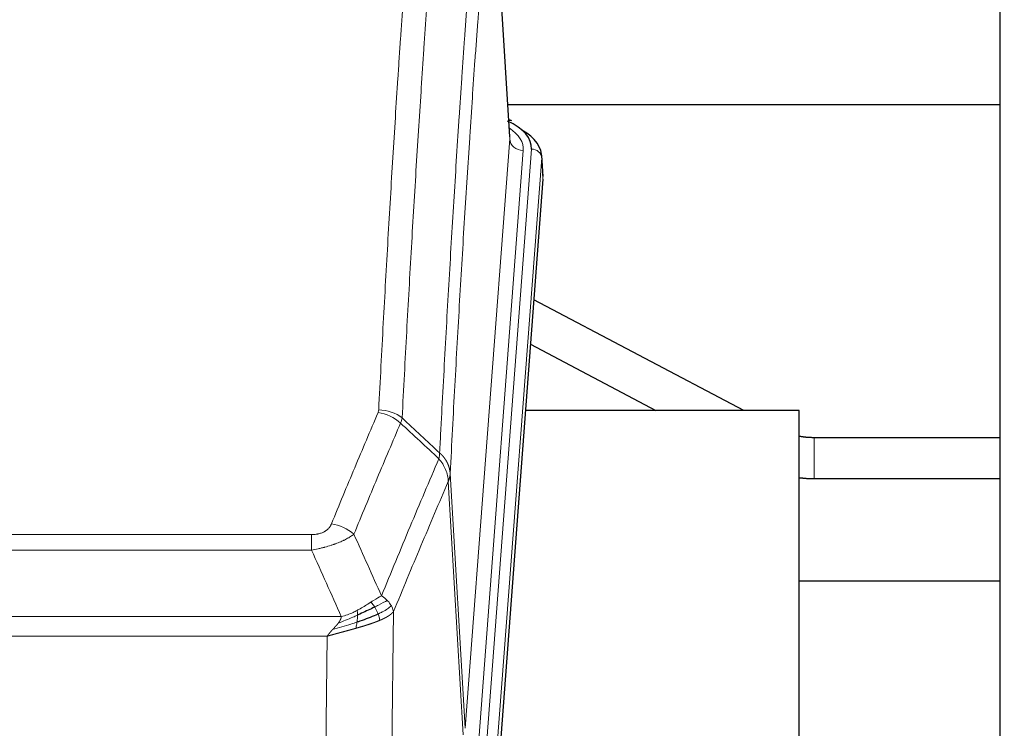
# Model space of a CAD drawing. Header units: inches. Extents: x 0 to 23760, y -13 to 16800.
# Tile 104 of 204: x 7016 to 7305, y 14286 to 14494. Entities that reach past the tile are written whole.
import ezdxf

# ---------------------------------------------------------------- set-up
doc = ezdxf.new("R2010")
doc.units = ezdxf.units.IN
doc.layers.add('254', color=7, linetype='Continuous', true_color=0xffffff)
doc.styles.add('latin_extended', font='simplex.shx')
doc.dimstyles.get("Standard").update_dxf_attribs({"dimtxt": 0.18, "dimasz": 0.18, "dimexe": 0.18, "dimexo": 0.0625, "dimgap": 0.09, "dimtad": 0, "dimtih": 1, "dimtoh": 1, "dimdec": 4, "dimzin": 0, "dimdsep": 46, "dimtxsty": 'Standard', "dimcen": 0.09, "dimadec": 0, "dimazin": 0, "dimtfac": 1, "dimtdec": 4, "dimtofl": 0, "dimtmove": 0, "dimatfit": 3, "dimfxl": 1, "dimtolj": 1, "dimtzin": 0, "dimarcsym": 0})

# ---------------------------------------------------------------- blocks, each defined once
blk = doc.blocks.new('_U15')
at = {"layer": '254', "color": 3, "linetype": 'Continuous', "lineweight": 13, "transparency": 16777216}
for p, q in [((5916.64, 13380.47), (5916.64, 14373.8)), ((5373.06, 13380.47), (5956.64, 13380.47)), ((5916.64, 12874.57), (5916.64, 13240.47)), ((8014.06, 12734.57), (5876.64, 12734.57))]:
    blk.add_line(p, q, dxfattribs=at)
at = {"layer": '254', "color": 3, "transparency": 16777216}
for points in [[(5939.98, 13240.47), (5893.31, 13240.47), (5916.64, 13380.47)], [(5893.31, 12874.57), (5939.98, 12874.57), (5916.64, 12734.57)]]:
    blk.add_solid(points, dxfattribs=at)
at = {"layer": 'Defpoints', "color": 0, "transparency": 16777216}
for p in [(5333.06, 13380.47), (5916.64, 13380.47), (8054.06, 12734.57)]:
    blk.add_point(p, dxfattribs=at)
at = {"layer": '254', "color": 2, "lineweight": 13, "transparency": 16777216, "insert": (5706.64, 13943.8), "char_height": 140, "attachment_point": 1, "rotation": 90, "style": 'latin_extended'}
blk.add_mtext('\\A1;\\C2;650', dxfattribs=at)

msp = doc.modelspace()

# ---------------------------------------------------------------- linework, layer by layer
at = {"layer": '254', "color": 2, "linetype": 'Continuous', "lineweight": 25}
for p, q in [((7303.563, 14142.067), (7303.563, 14942.067)), ((7159.831, 14459.826), (7154.58, 14546.463)), ((7303.537, 14469.22), (7159.228, 14469.22)), ((7160.463, 14464.533), (7159.519, 14464.969)), ((7169.591, 14448.193), (7169.21, 14454.476)), ((7169.585, 14447.41), (7156.467, 14273.956)), ((7228.413, 14379.648), (7166.91, 14412.097)), ((7165.925, 14399.049), (7202.699, 14379.647)), ((7244.723, 14379.646), (7164.454, 14379.646)), ((7244.723, 14190.844), (7244.723, 14379.646)), ((7303.562, 14371.663), (7249.04, 14371.663)), ((7249.04, 14359.663), (7303.562, 14359.663)), ((7303.537, 14329.567), (7244.68, 14329.567))]:
    msp.add_line(p, q, dxfattribs=at)
at = {"layer": '254', "color": 110, "linetype": 'Continuous', "lineweight": 13}
for p, q in [((7159.826, 14459.251), (7154.579, 14545.84)), ((7146.76, 14286.478), (7159.826, 14459.251)), ((7163.819, 14455.824), (7150.752, 14283.051)), ((7153.099, 14282.899), (7166.21, 14456.259)), ((7169.204, 14453.689), (7156.093, 14280.329)), ((7169.585, 14447.41), (7169.204, 14453.689)), ((7249.04, 14371.663), (7249.04, 14365.663)), ((7249.04, 14365.663), (7249.04, 14359.663)), ((7142.384, 14361.154), (7146.76, 14286.478)), ((7146.179, 14284.569), (7141.827, 14358.821)), ((6896.391, 14343.273), (7101.734, 14343.273)), ((7101.734, 14338.71), (7101.734, 14343.273)), ((7101.734, 14338.71), (6896.391, 14338.71)), ((6887.66, 14319.23), (7110.466, 14319.23)), ((7125.785, 14320.676), (7124.827, 14245.026)), ((7106.353, 14313.486), (6891.773, 14313.486)), ((7105.384, 14236.991), (7106.353, 14313.486))]:
    msp.add_line(p, q, dxfattribs=at)
at = {"layer": '254', "color": 2, "linetype": 'Continuous', "lineweight": 25}
for centre, major_axis, ratio, start_param, end_param in [((7142.191, 14456.633), (24.034, 0.016), 0.461198, 6.2480186, 7.0671317), ((7159.205, 14461.81), (1.258, 2.724), 0.6272114, 6.2831797, 6.7581181), ((7142.191, 14453.972), (27.03, 0.194), 0.4633579, 6.2451225, 6.9481136)]:
    msp.add_ellipse(centre, major_axis=major_axis, ratio=ratio, start_param=start_param, end_param=end_param, dxfattribs=at)
at = {"layer": '254', "color": 110, "linetype": 'Continuous', "lineweight": 13}
for centre, major_axis, ratio, start_param, end_param in [((7139.799, 14456.198), (24.034, 0.016), 0.461198, 6.2480186, 6.8801307), ((7163.819, 14459.372), (3.989, -0.302), 0.8864705, 3.2608937, 4.7793301), ((7166.21, 14453.598), (2.991, -0.226), 0.8864705, 0.119301, 1.6377375), ((7121.43, 14371.525), (-9.987, 0.512), 0.8285973, 3.9974013, 4.7548106), ((7121.242, 14370.734), (-9.188, 3.948), 0.8056434, 4.2999866, 5.045624), ((7107.581, 14338.272), (9.245, -3.812), 0.7933159, 1.14397, 1.886928)]:
    msp.add_ellipse(centre, major_axis=major_axis, ratio=ratio, start_param=start_param, end_param=end_param, dxfattribs=at)
for points, knots in [([(7121.43, 14379.815), (7121.867, 14388.393), (7122.758, 14405.312), (7123.678, 14421.754), (7124.38, 14433.907), (7124.616, 14437.928), (7125.092, 14445.911), (7125.332, 14449.873), (7126.057, 14461.668), (7126.549, 14469.409), (7127.172, 14478.934), (7127.297, 14480.831), (7127.549, 14484.609), (7127.927, 14490.254), (7128.31, 14495.828), (7129.08, 14506.882), (7130.122, 14521.372), (7131.73, 14542.356), (7132.831, 14555.846), (7133.388, 14562.466)], [0, 0, 0, 0, 0.125, 0.25, 0.25, 0.3125, 0.3125, 0.375, 0.375, 0.5, 0.5, 0.53125, 0.53125, 0.5625, 0.625, 0.625, 0.75, 0.875, 1, 1, 1, 1]), ([(7140.271, 14559.877), (7139.713, 14553.264), (7138.611, 14539.79), (7137.002, 14518.829), (7135.958, 14504.357), (7135.186, 14493.315), (7134.803, 14487.748), (7134.424, 14482.11), (7134.173, 14478.336), (7134.047, 14476.441), (7133.423, 14466.928), (7132.931, 14459.195), (7132.205, 14447.414), (7131.965, 14443.457), (7131.488, 14435.483), (7131.252, 14431.467), (7130.549, 14419.328), (7129.627, 14402.906), (7128.736, 14386.007), (7128.297, 14377.438)], [0, 0, 0, 0, 0.125, 0.25, 0.375, 0.375, 0.4375, 0.46875, 0.46875, 0.5, 0.5, 0.625, 0.625, 0.6875, 0.6875, 0.75, 0.75, 0.875, 1, 1, 1, 1]), ([(7139.294, 14367.216), (7139.35, 14368.306), (7139.406, 14369.395), (7139.518, 14371.568), (7139.686, 14374.821), (7140.082, 14382.371), (7140.425, 14388.772), (7141.119, 14401.482), (7142.059, 14418.18), (7143.517, 14442.481), (7144.522, 14458.185), (7145.096, 14466.879), (7145.16, 14467.843), (7145.288, 14469.768), (7145.48, 14472.648), (7145.932, 14479.326), (7146.323, 14484.979), (7146.652, 14489.649), (7146.717, 14490.582), (7146.849, 14492.442), (7147.048, 14495.226), (7147.513, 14501.679), (7147.916, 14507.138), (7148.727, 14517.957), (7149.824, 14532.122), (7150.952, 14545.765), (7151.523, 14552.456)], [0, 0, 0, 0, 0.015625, 0.015625, 0.03125, 0.0625, 0.125, 0.125, 0.25, 0.375, 0.5, 0.5, 0.515625, 0.515625, 0.53125, 0.5625, 0.625, 0.625, 0.640625, 0.640625, 0.65625, 0.6875, 0.75, 0.75, 0.875, 1, 1, 1, 1]), ([(7154.579, 14545.84), (7154.009, 14539.168), (7152.884, 14525.562), (7151.79, 14511.437), (7150.981, 14500.649), (7150.579, 14495.206), (7150.115, 14488.772), (7149.918, 14485.996), (7149.786, 14484.141), (7149.72, 14483.211), (7149.393, 14478.555), (7149.002, 14472.919), (7148.552, 14466.26), (7148.36, 14463.388), (7148.233, 14461.47), (7148.169, 14460.509), (7147.596, 14451.841), (7146.595, 14436.184), (7145.141, 14411.957), (7143.734, 14386.989), (7142.828, 14369.849), (7142.384, 14361.154)], [0, 0, 0, 0, 0.125, 0.25, 0.25, 0.3125, 0.34375, 0.359375, 0.359375, 0.375, 0.375, 0.4375, 0.46875, 0.484375, 0.484375, 0.5, 0.5, 0.625, 0.75, 0.875, 1, 1, 1, 1]), ([(7121.43, 14379.815), (7121.423, 14379.68), (7121.404, 14379.547), (7121.342, 14379.282), (7121.298, 14379.151), (7121.242, 14379.02)], [0, 0, 0, 0, 0.5, 0.5, 1, 1, 1, 1]), ([(7107.581, 14346.428), (7108.715, 14349.189), (7109.85, 14351.939), (7112.123, 14357.417), (7113.26, 14360.144), (7116.676, 14368.292), (7118.957, 14373.679), (7121.242, 14379.02)], [0, 0, 0, 0, 0.25, 0.25, 0.5, 0.5, 1, 1, 1, 1]), ([(7127.839, 14375.933), (7125.55, 14370.597), (7123.266, 14365.215), (7119.847, 14357.074), (7118.708, 14354.349), (7116.433, 14348.876), (7115.296, 14346.129), (7114.161, 14343.37)], [0, 0, 0, 0, 0.5, 0.5, 0.75, 0.75, 1, 1, 1, 1]), ([(7122.228, 14325.322), (7123.626, 14328.737), (7125.026, 14332.135), (7127.828, 14338.896), (7129.231, 14342.26), (7133.444, 14352.3), (7136.26, 14358.924), (7139.082, 14365.479)], [0, 0, 0, 0, 0.25, 0.25, 0.5, 0.5, 1, 1, 1, 1]), ([(7139.294, 14367.216), (7139.273, 14366.953), (7139.258, 14366.665), (7139.2, 14366.075), (7139.157, 14365.773), (7139.082, 14365.479)], [0, 0, 0, 0, 0.5, 0.5, 1, 1, 1, 1]), ([(7139.082, 14365.479), (7139.491, 14364.996), (7139.864, 14364.485), (7140.522, 14363.422), (7140.807, 14362.869), (7141.279, 14361.737), (7141.465, 14361.158), (7141.728, 14359.992), (7141.806, 14359.404), (7141.827, 14358.821)], [0, 0, 0, 0, 0.25, 0.25, 0.5, 0.5, 0.75, 0.75, 1, 1, 1, 1]), ([(7139.294, 14367.216), (7139.307, 14367.205), (7139.332, 14367.182), (7139.37, 14367.148), (7139.408, 14367.113), (7139.446, 14367.077), (7139.485, 14367.041), (7139.523, 14367.005), (7139.562, 14366.968), (7139.6, 14366.931), (7139.639, 14366.893), (7139.678, 14366.855), (7139.717, 14366.816), (7139.756, 14366.777), (7139.795, 14366.738), (7139.834, 14366.697), (7139.873, 14366.657), (7139.912, 14366.616), (7139.951, 14366.574), (7139.99, 14366.532), (7140.03, 14366.49), (7140.069, 14366.447), (7140.108, 14366.403), (7140.147, 14366.359), (7140.186, 14366.314), (7140.226, 14366.269), (7140.265, 14366.224), (7140.304, 14366.178), (7140.343, 14366.131), (7140.382, 14366.084), (7140.421, 14366.036), (7140.46, 14365.988), (7140.499, 14365.939), (7140.537, 14365.89), (7140.576, 14365.84), (7140.614, 14365.79), (7140.653, 14365.739), (7140.691, 14365.687), (7140.729, 14365.635), (7140.767, 14365.583), (7140.805, 14365.53), (7140.843, 14365.476), (7140.88, 14365.422), (7140.917, 14365.367), (7140.954, 14365.312), (7140.991, 14365.256), (7141.028, 14365.2), (7141.064, 14365.143), (7141.101, 14365.086), (7141.137, 14365.028), (7141.172, 14364.969), (7141.208, 14364.91), (7141.243, 14364.85), (7141.278, 14364.79), (7141.312, 14364.729), (7141.347, 14364.668), (7141.381, 14364.606), (7141.414, 14364.543), (7141.448, 14364.48), (7141.483, 14364.412), (7141.52, 14364.339), (7141.558, 14364.261), (7141.596, 14364.183), (7141.632, 14364.105), (7141.668, 14364.026), (7141.703, 14363.947), (7141.737, 14363.868), (7141.771, 14363.789), (7141.803, 14363.709), (7141.835, 14363.629), (7141.866, 14363.549), (7141.896, 14363.469), (7141.925, 14363.388), (7141.954, 14363.307), (7141.981, 14363.226), (7142.008, 14363.145), (7142.033, 14363.064), (7142.058, 14362.982), (7142.082, 14362.901), (7142.105, 14362.819), (7142.128, 14362.737), (7142.149, 14362.654), (7142.17, 14362.572), (7142.189, 14362.489), (7142.208, 14362.407), (7142.226, 14362.324), (7142.243, 14362.241), (7142.259, 14362.158), (7142.274, 14362.075), (7142.289, 14361.991), (7142.302, 14361.908), (7142.315, 14361.825), (7142.327, 14361.741), (7142.337, 14361.657), (7142.347, 14361.574), (7142.356, 14361.49), (7142.365, 14361.406), (7142.372, 14361.322), (7142.378, 14361.238), (7142.382, 14361.182), (7142.384, 14361.154)], [0, 0, 0, 0, 0.0069372, 0.0139334, 0.0209887, 0.028103, 0.0352764, 0.0425088, 0.0498003, 0.0571509, 0.0645605, 0.0720292, 0.0795569, 0.0871437, 0.0947896, 0.1024945, 0.1102584, 0.1180815, 0.1259636, 0.1339048, 0.141905, 0.1499643, 0.1580827, 0.1662601, 0.1744966, 0.1827922, 0.1911468, 0.1995605, 0.2080333, 0.2165651, 0.225156, 0.233806, 0.2425151, 0.2512832, 0.2601104, 0.2689967, 0.277942, 0.2869465, 0.29601, 0.3051325, 0.3143142, 0.3235549, 0.3328547, 0.3422136, 0.3516315, 0.3611085, 0.3706446, 0.3802398, 0.3898941, 0.3996074, 0.4093798, 0.4192113, 0.4291019, 0.4390515, 0.4490602, 0.459128, 0.4692549, 0.4794409, 0.4896859, 0.4999901, 0.5124905, 0.524991, 0.5374914, 0.5499918, 0.5624922, 0.5749926, 0.587493, 0.5999934, 0.6124937, 0.6249941, 0.6374944, 0.6499948, 0.6624951, 0.6749954, 0.6874957, 0.699996, 0.7124963, 0.7249966, 0.7374968, 0.7499971, 0.7624973, 0.7749976, 0.7874978, 0.799998, 0.8124982, 0.8249984, 0.8374986, 0.8499988, 0.8624989, 0.8749991, 0.8874992, 0.8999993, 0.9124995, 0.9249996, 0.9374997, 0.9499998, 0.9624998, 0.9749999, 0.9875, 1, 1, 1, 1]), ([(7142.384, 14361.154), (7142.383, 14361.147), (7142.382, 14361.121), (7142.378, 14361.065), (7142.371, 14360.973), (7142.36, 14360.846), (7142.341, 14360.684), (7142.312, 14360.487), (7142.271, 14360.255), (7142.227, 14360.055), (7142.188, 14359.902), (7142.163, 14359.806), (7142.137, 14359.712), (7142.11, 14359.62), (7142.083, 14359.531), (7142.055, 14359.443), (7142.027, 14359.358), (7141.998, 14359.275), (7141.97, 14359.194), (7141.941, 14359.115), (7141.912, 14359.039), (7141.884, 14358.964), (7141.856, 14358.892), (7141.837, 14358.844), (7141.827, 14358.821)], [0, 0, 0, 0, 0.0092499, 0.0337179, 0.073404, 0.128308, 0.1984299, 0.2837694, 0.3843264, 0.5001005, 0.5424888, 0.5838484, 0.6241794, 0.6634821, 0.7017567, 0.7390032, 0.7752221, 0.8104134, 0.8445775, 0.8777146, 0.909825, 0.9409091, 0.9709673, 1, 1, 1, 1]), ([(7141.827, 14358.821), (7139.142, 14352.588), (7136.462, 14346.293), (7132.451, 14336.757), (7131.116, 14333.562), (7128.448, 14327.142), (7127.116, 14323.917), (7125.785, 14320.676)], [0, 0, 0, 0, 0.5, 0.5, 0.75, 0.75, 1, 1, 1, 1]), ([(7107.581, 14346.428), (7107.56, 14346.376), (7107.538, 14346.325), (7107.492, 14346.224), (7107.468, 14346.173), (7107.392, 14346.021), (7107.338, 14345.922), (7107.22, 14345.724), (7107.157, 14345.626), (7107.02, 14345.433), (7106.947, 14345.338), (7106.789, 14345.15), (7106.705, 14345.058), (7106.57, 14344.921), (7106.523, 14344.876), (7106.427, 14344.787), (7106.377, 14344.742), (7106.223, 14344.611), (7106.115, 14344.527), (7105.888, 14344.363), (7105.768, 14344.285), (7105.578, 14344.172), (7105.481, 14344.117), (7105.38, 14344.063), (7105.312, 14344.028), (7105.277, 14344.011), (7105.103, 14343.925), (7104.958, 14343.861), (7104.511, 14343.684), (7104.195, 14343.585), (7103.775, 14343.486), (7103.689, 14343.467), (7103.516, 14343.432), (7103.429, 14343.416), (7103.168, 14343.372), (7102.992, 14343.348), (7102.637, 14343.31), (7102.458, 14343.296), (7102.098, 14343.278), (7101.917, 14343.273), (7101.734, 14343.273)], [0, 0, 0, 0, 0.03125, 0.03125, 0.0625, 0.0625, 0.125, 0.125, 0.1875, 0.1875, 0.25, 0.25, 0.3125, 0.3125, 0.34375, 0.34375, 0.375, 0.375, 0.4375, 0.4375, 0.5, 0.5, 0.53125, 0.546875, 0.546875, 0.5625, 0.5625, 0.625, 0.625, 0.75, 0.75, 0.78125, 0.78125, 0.8125, 0.8125, 0.875, 0.875, 0.9375, 0.9375, 1, 1, 1, 1]), ([(7114.161, 14343.37), (7113.863, 14343.137), (7113.537, 14342.906), (7112.824, 14342.449), (7112.438, 14342.222), (7111.809, 14341.886), (7111.537, 14341.746), (7111.252, 14341.608), (7111.137, 14341.552), (7111.079, 14341.525), (7110.903, 14341.442), (7110.785, 14341.388), (7110.182, 14341.117), (7109.673, 14340.906), (7109.001, 14340.65), (7108.865, 14340.599), (7108.658, 14340.524), (7108.588, 14340.499), (7108.449, 14340.449), (7108.378, 14340.424), (7108.026, 14340.301), (7107.739, 14340.205), (7106.863, 14339.925), (7106.259, 14339.747), (7105.555, 14339.558), (7105.476, 14339.537), (7105.319, 14339.495), (7105.239, 14339.475), (7105.002, 14339.414), (7104.842, 14339.374), (7104.362, 14339.256), (7104.04, 14339.181), (7103.065, 14338.964), (7102.404, 14338.831), (7101.734, 14338.71)], [0, 0, 0, 0, 0.125, 0.125, 0.25, 0.25, 0.3125, 0.328125, 0.328125, 0.34375, 0.34375, 0.375, 0.375, 0.5, 0.5, 0.53125, 0.53125, 0.546875, 0.546875, 0.5625, 0.5625, 0.625, 0.625, 0.75, 0.75, 0.765625, 0.765625, 0.78125, 0.78125, 0.8125, 0.8125, 0.875, 0.875, 1, 1, 1, 1]), ([(7122.228, 14325.322), (7121.535, 14324.995), (7120.769, 14324.529), (7119.642, 14323.809), (7119.352, 14323.621), (7119.053, 14323.427)], [0, 0, 0, 0, 0.75, 0.75, 1, 1, 1, 1]), ([(7123.935, 14323.977), (7123.812, 14324.101), (7123.684, 14324.222), (7123.352, 14324.518), (7123.141, 14324.689), (7122.7, 14325.017), (7122.469, 14325.174), (7122.228, 14325.322)], [0, 0, 0, 0, 0.25, 0.25, 0.625, 0.625, 1, 1, 1, 1]), ([(7119.053, 14323.427), (7118.903, 14323.33), (7118.752, 14323.232), (7118.137, 14322.834), (7117.658, 14322.527), (7116.664, 14321.913), (7116.149, 14321.607), (7115.442, 14321.212), (7115.264, 14321.115), (7115.083, 14321.019)], [0, 0, 0, 0, 0.125, 0.125, 0.5, 0.5, 0.875, 0.875, 1, 1, 1, 1]), ([(7120.277, 14322.047), (7120.178, 14322.202), (7120.077, 14322.349), (7119.82, 14322.693), (7119.663, 14322.877), (7119.352, 14323.193), (7119.199, 14323.325), (7119.053, 14323.427)], [0, 0, 0, 0, 0.25, 0.25, 0.625, 0.625, 1, 1, 1, 1]), ([(7123.935, 14323.977), (7123.237, 14323.595), (7122.366, 14323.122), (7121.005, 14322.417), (7120.649, 14322.234), (7120.277, 14322.047)], [0, 0, 0, 0, 0.75, 0.75, 1, 1, 1, 1]), ([(7121.263, 14319.974), (7121.232, 14320.062), (7121.2, 14320.151), (7121.065, 14320.508), (7120.952, 14320.779), (7120.703, 14321.307), (7120.567, 14321.565), (7120.375, 14321.889), (7120.326, 14321.969), (7120.277, 14322.047)], [0, 0, 0, 0, 0.125, 0.125, 0.5, 0.5, 0.875, 0.875, 1, 1, 1, 1]), ([(7125.146, 14322.389), (7124.533, 14321.805), (7123.638, 14321.197), (7122.108, 14320.381), (7121.698, 14320.177), (7121.263, 14319.974)], [0, 0, 0, 0, 0.75, 0.75, 1, 1, 1, 1]), ([(7125.146, 14322.389), (7125.107, 14322.459), (7125.066, 14322.528), (7124.899, 14322.804), (7124.76, 14323.007), (7124.456, 14323.406), (7124.292, 14323.601), (7124.057, 14323.853), (7123.997, 14323.915), (7123.935, 14323.977)], [0, 0, 0, 0, 0.125, 0.125, 0.5, 0.5, 0.875, 0.875, 1, 1, 1, 1]), ([(7125.785, 14320.676), (7125.7, 14321.109), (7125.558, 14321.543), (7125.295, 14322.109), (7125.224, 14322.25), (7125.146, 14322.389)], [0, 0, 0, 0, 0.75, 0.75, 1, 1, 1, 1]), ([(7115.234, 14319.65), (7114.776, 14319.445), (7114.312, 14319.242), (7112.442, 14318.437), (7111.005, 14317.854), (7109.595, 14317.332)], [0, 0, 0, 0, 0.25, 0.25, 1, 1, 1, 1]), ([(7109.595, 14317.332), (7109.603, 14317.342), (7109.619, 14317.364), (7109.642, 14317.396), (7109.666, 14317.427), (7109.689, 14317.459), (7109.711, 14317.491), (7109.734, 14317.522), (7109.756, 14317.554), (7109.777, 14317.585), (7109.798, 14317.616), (7109.819, 14317.648), (7109.84, 14317.679), (7109.86, 14317.71), (7109.88, 14317.74), (7109.9, 14317.771), (7109.919, 14317.802), (7109.938, 14317.832), (7109.957, 14317.863), (7109.975, 14317.893), (7109.993, 14317.923), (7110.011, 14317.954), (7110.028, 14317.984), (7110.045, 14318.014), (7110.062, 14318.043), (7110.078, 14318.073), (7110.094, 14318.103), (7110.11, 14318.132), (7110.125, 14318.162), (7110.14, 14318.191), (7110.155, 14318.22), (7110.169, 14318.25), (7110.184, 14318.279), (7110.197, 14318.308), (7110.211, 14318.336), (7110.224, 14318.365), (7110.236, 14318.394), (7110.249, 14318.422), (7110.261, 14318.451), (7110.272, 14318.479), (7110.284, 14318.507), (7110.295, 14318.535), (7110.306, 14318.563), (7110.316, 14318.591), (7110.326, 14318.619), (7110.336, 14318.647), (7110.345, 14318.674), (7110.354, 14318.702), (7110.363, 14318.729), (7110.371, 14318.757), (7110.379, 14318.784), (7110.387, 14318.811), (7110.394, 14318.838), (7110.401, 14318.865), (7110.408, 14318.891), (7110.415, 14318.918), (7110.421, 14318.945), (7110.426, 14318.971), (7110.432, 14318.998), (7110.437, 14319.024), (7110.442, 14319.05), (7110.446, 14319.076), (7110.45, 14319.102), (7110.454, 14319.128), (7110.457, 14319.154), (7110.46, 14319.179), (7110.463, 14319.205), (7110.465, 14319.222), (7110.466, 14319.23)], [0, 0, 0, 0, 0.0185022, 0.0368847, 0.0551481, 0.073293, 0.0913199, 0.1092294, 0.1270222, 0.1446988, 0.1622598, 0.1797059, 0.1970378, 0.2142561, 0.2313614, 0.2483544, 0.265236, 0.2820066, 0.2986672, 0.3152184, 0.331661, 0.3479958, 0.3642235, 0.380345, 0.3963611, 0.4122725, 0.4280803, 0.4437851, 0.459388, 0.4748898, 0.4902915, 0.5055939, 0.5207981, 0.535905, 0.5509156, 0.565831, 0.5806521, 0.5953801, 0.6100159, 0.6245607, 0.6390157, 0.6533819, 0.6676604, 0.6818526, 0.6959596, 0.7099825, 0.7239227, 0.7377815, 0.75156, 0.7652597, 0.7788818, 0.7924277, 0.8058989, 0.8192966, 0.8326224, 0.8458776, 0.8590638, 0.8721825, 0.8852351, 0.8982233, 0.9111485, 0.9240124, 0.9368166, 0.9495628, 0.9622525, 0.9748874, 0.9874694, 1, 1, 1, 1]), ([(7115.083, 14321.019), (7114.723, 14320.827), (7114.356, 14320.642), (7112.862, 14319.938), (7111.686, 14319.496), (7110.466, 14319.23)], [0, 0, 0, 0, 0.25, 0.25, 1, 1, 1, 1]), ([(7115.065, 14317.589), (7115.077, 14317.676), (7115.089, 14317.764), (7115.133, 14318.117), (7115.162, 14318.385), (7115.206, 14318.911), (7115.221, 14319.168), (7115.231, 14319.493), (7115.233, 14319.572), (7115.234, 14319.65)], [0, 0, 0, 0, 0.125, 0.125, 0.5, 0.5, 0.875, 0.875, 1, 1, 1, 1]), ([(7115.234, 14319.65), (7115.235, 14319.805), (7115.234, 14319.952), (7115.22, 14320.296), (7115.204, 14320.479), (7115.156, 14320.792), (7115.124, 14320.921), (7115.083, 14321.019)], [0, 0, 0, 0, 0.25, 0.25, 0.625, 0.625, 1, 1, 1, 1]), ([(7121.753, 14318.128), (7121.682, 14318.489), (7121.582, 14318.948), (7121.381, 14319.623), (7121.325, 14319.797), (7121.263, 14319.974)], [0, 0, 0, 0, 0.75, 0.75, 1, 1, 1, 1]), ([(7125.785, 14320.676), (7125.779, 14320.669), (7125.767, 14320.655), (7125.749, 14320.633), (7125.731, 14320.612), (7125.712, 14320.59), (7125.694, 14320.569), (7125.675, 14320.548), (7125.656, 14320.527), (7125.637, 14320.506), (7125.618, 14320.485), (7125.598, 14320.464), (7125.578, 14320.444), (7125.559, 14320.423), (7125.539, 14320.402), (7125.519, 14320.382), (7125.498, 14320.362), (7125.478, 14320.341), (7125.458, 14320.321), (7125.437, 14320.301), (7125.416, 14320.281), (7125.395, 14320.261), (7125.374, 14320.241), (7125.353, 14320.221), (7125.331, 14320.202), (7125.31, 14320.182), (7125.288, 14320.163), (7125.267, 14320.143), (7125.245, 14320.124), (7125.223, 14320.105), (7125.201, 14320.085), (7125.178, 14320.066), (7125.156, 14320.047), (7125.134, 14320.029), (7125.111, 14320.01), (7125.089, 14319.991), (7125.066, 14319.972), (7125.043, 14319.954), (7125.02, 14319.935), (7124.997, 14319.917), (7124.974, 14319.899), (7124.951, 14319.88), (7124.927, 14319.862), (7124.904, 14319.844), (7124.881, 14319.826), (7124.857, 14319.808), (7124.833, 14319.79), (7124.81, 14319.773), (7124.786, 14319.755), (7124.762, 14319.738), (7124.738, 14319.72), (7124.714, 14319.703), (7124.69, 14319.685), (7124.666, 14319.668), (7124.642, 14319.651), (7124.617, 14319.634), (7124.593, 14319.617), (7124.569, 14319.6), (7124.544, 14319.583), (7124.52, 14319.567), (7124.495, 14319.55), (7124.471, 14319.534), (7124.446, 14319.517), (7124.422, 14319.501), (7124.397, 14319.484), (7124.372, 14319.468), (7124.347, 14319.452), (7124.323, 14319.436), (7124.298, 14319.42), (7124.273, 14319.404), (7124.248, 14319.388), (7124.223, 14319.373), (7124.198, 14319.357), (7124.173, 14319.341), (7124.148, 14319.326), (7124.123, 14319.311), (7124.098, 14319.295), (7124.073, 14319.28), (7124.048, 14319.265), (7124.023, 14319.25), (7123.998, 14319.235), (7123.973, 14319.22), (7123.948, 14319.205), (7123.923, 14319.19), (7123.898, 14319.176), (7123.873, 14319.161), (7123.848, 14319.146), (7123.823, 14319.132), (7123.798, 14319.118), (7123.772, 14319.103), (7123.747, 14319.089), (7123.722, 14319.075), (7123.697, 14319.061), (7123.672, 14319.047), (7123.647, 14319.033), (7123.622, 14319.019), (7123.597, 14319.006), (7123.572, 14318.992), (7123.548, 14318.978), (7123.523, 14318.965), (7123.498, 14318.951), (7123.473, 14318.938), (7123.448, 14318.925), (7123.423, 14318.912), (7123.399, 14318.898), (7123.374, 14318.885), (7123.349, 14318.872), (7123.324, 14318.859), (7123.3, 14318.847), (7123.275, 14318.834), (7123.251, 14318.821), (7123.226, 14318.809), (7123.202, 14318.796), (7123.177, 14318.784), (7123.153, 14318.771), (7123.129, 14318.759), (7123.105, 14318.747), (7123.08, 14318.735), (7123.056, 14318.723), (7123.032, 14318.711), (7123.008, 14318.699), (7122.984, 14318.687), (7122.96, 14318.675), (7122.936, 14318.663), (7122.913, 14318.652), (7122.889, 14318.64), (7122.865, 14318.629), (7122.842, 14318.617), (7122.818, 14318.606), (7122.795, 14318.595), (7122.771, 14318.584), (7122.748, 14318.572), (7122.725, 14318.561), (7122.701, 14318.55), (7122.678, 14318.539), (7122.655, 14318.529), (7122.632, 14318.518), (7122.609, 14318.507), (7122.587, 14318.497), (7122.564, 14318.486), (7122.541, 14318.476), (7122.519, 14318.465), (7122.496, 14318.455), (7122.474, 14318.445), (7122.452, 14318.434), (7122.429, 14318.424), (7122.407, 14318.414), (7122.385, 14318.404), (7122.363, 14318.394), (7122.341, 14318.384), (7122.32, 14318.375), (7122.298, 14318.365), (7122.277, 14318.355), (7122.255, 14318.346), (7122.234, 14318.336), (7122.212, 14318.327), (7122.191, 14318.317), (7122.17, 14318.308), (7122.149, 14318.299), (7122.128, 14318.29), (7122.108, 14318.28), (7122.087, 14318.271), (7122.066, 14318.262), (7122.046, 14318.254), (7122.026, 14318.245), (7122.006, 14318.236), (7121.985, 14318.227), (7121.965, 14318.219), (7121.946, 14318.21), (7121.926, 14318.201), (7121.906, 14318.193), (7121.887, 14318.185), (7121.867, 14318.176), (7121.848, 14318.168), (7121.829, 14318.16), (7121.81, 14318.152), (7121.791, 14318.144), (7121.772, 14318.136), (7121.759, 14318.13), (7121.753, 14318.128)], [0, 0, 0, 0, 0.0080212, 0.0160154, 0.0239827, 0.0319231, 0.0398365, 0.0477229, 0.0555824, 0.0634149, 0.0712205, 0.0789992, 0.0867509, 0.0944756, 0.1021734, 0.1098443, 0.1174881, 0.1251051, 0.1326951, 0.1402581, 0.1477942, 0.1553034, 0.1627856, 0.1702408, 0.1776691, 0.1850704, 0.1924448, 0.1997923, 0.2071128, 0.2144063, 0.2216729, 0.2289126, 0.2361253, 0.243311, 0.2504698, 0.2576016, 0.2647065, 0.2717845, 0.2788355, 0.2858595, 0.2928566, 0.2998268, 0.30677, 0.3136862, 0.3205755, 0.3274379, 0.3342733, 0.3410817, 0.3478632, 0.3546178, 0.3613454, 0.3680461, 0.3747198, 0.3813665, 0.3879863, 0.3945792, 0.4011451, 0.4076841, 0.4141961, 0.4206811, 0.4271393, 0.4335704, 0.4399746, 0.4463519, 0.4527022, 0.4590256, 0.465322, 0.4715915, 0.477834, 0.4840496, 0.4902382, 0.4963999, 0.5025346, 0.5086424, 0.5147232, 0.5207771, 0.526804, 0.532804, 0.5387771, 0.5447232, 0.5506423, 0.5565345, 0.5623997, 0.568238, 0.5740494, 0.5798338, 0.5855912, 0.5913217, 0.5970253, 0.6027019, 0.6083515, 0.6139742, 0.61957, 0.6251388, 0.6306807, 0.6361956, 0.6416836, 0.6471446, 0.6525787, 0.6579858, 0.663366, 0.6687192, 0.6740455, 0.6793448, 0.6846172, 0.6898627, 0.6950812, 0.7002727, 0.7054373, 0.710575, 0.7156857, 0.7207694, 0.7258262, 0.7308561, 0.735859, 0.740835, 0.745784, 0.7507061, 0.7556012, 0.7604694, 0.7653107, 0.7701249, 0.7749123, 0.7796727, 0.7844061, 0.7891127, 0.7937922, 0.7984448, 0.8030705, 0.8076692, 0.812241, 0.8167858, 0.8213037, 0.8257947, 0.8302587, 0.8346957, 0.8391058, 0.843489, 0.8478452, 0.8521745, 0.8564768, 0.8607522, 0.8650006, 0.8692221, 0.8734166, 0.8775842, 0.8817249, 0.8858386, 0.8899254, 0.8939852, 0.8980181, 0.902024, 0.906003, 0.909955, 0.9138802, 0.9177783, 0.9216495, 0.9254938, 0.9293111, 0.9331015, 0.936865, 0.9406015, 0.944311, 0.9479937, 0.9516493, 0.9552781, 0.9588799, 0.9624547, 0.9660026, 0.9695236, 0.9730176, 0.9764847, 0.9799249, 0.9833381, 0.9867243, 0.9900837, 0.993416, 0.9967215, 1, 1, 1, 1]), ([(7115.065, 14317.589), (7114.487, 14317.398), (7113.899, 14317.21), (7111.525, 14316.469), (7109.696, 14315.938), (7107.924, 14315.434)], [0, 0, 0, 0, 0.25, 0.25, 1, 1, 1, 1]), ([(7107.924, 14315.434), (7107.938, 14315.45), (7107.966, 14315.48), (7108.007, 14315.525), (7108.048, 14315.569), (7108.087, 14315.612), (7108.126, 14315.653), (7108.163, 14315.694), (7108.2, 14315.733), (7108.235, 14315.771), (7108.269, 14315.808), (7108.302, 14315.844), (7108.334, 14315.879), (7108.365, 14315.912), (7108.395, 14315.945), (7108.424, 14315.976), (7108.452, 14316.006), (7108.479, 14316.035), (7108.505, 14316.063), (7108.53, 14316.09), (7108.553, 14316.115), (7108.576, 14316.14), (7108.597, 14316.163), (7108.618, 14316.185), (7108.637, 14316.206), (7108.656, 14316.226), (7108.673, 14316.245), (7108.689, 14316.263), (7108.705, 14316.279), (7108.719, 14316.294), (7108.732, 14316.309), (7108.744, 14316.322), (7108.755, 14316.334), (7108.765, 14316.345), (7108.774, 14316.354), (7108.782, 14316.363), (7108.789, 14316.37), (7108.794, 14316.377), (7108.799, 14316.382), (7108.812, 14316.396), (7108.832, 14316.419), (7108.861, 14316.451), (7108.89, 14316.483), (7108.918, 14316.515), (7108.946, 14316.546), (7108.974, 14316.578), (7109.001, 14316.609), (7109.028, 14316.64), (7109.055, 14316.67), (7109.081, 14316.7), (7109.107, 14316.731), (7109.133, 14316.76), (7109.158, 14316.79), (7109.183, 14316.82), (7109.208, 14316.849), (7109.232, 14316.878), (7109.256, 14316.906), (7109.279, 14316.935), (7109.303, 14316.963), (7109.326, 14316.991), (7109.349, 14317.018), (7109.371, 14317.046), (7109.393, 14317.073), (7109.415, 14317.1), (7109.436, 14317.127), (7109.457, 14317.153), (7109.478, 14317.179), (7109.498, 14317.205), (7109.518, 14317.231), (7109.538, 14317.257), (7109.557, 14317.282), (7109.576, 14317.307), (7109.589, 14317.323), (7109.595, 14317.332)], [0, 0, 0, 0, 0.0247661, 0.0489206, 0.0724636, 0.0953949, 0.1177147, 0.1394229, 0.1605195, 0.1810045, 0.2008779, 0.2201398, 0.23879, 0.2568287, 0.2742558, 0.2910713, 0.3072753, 0.3228676, 0.3378484, 0.3522176, 0.3659752, 0.3791212, 0.3916556, 0.4035785, 0.4148897, 0.4255894, 0.4356775, 0.445154, 0.454019, 0.4622723, 0.4699141, 0.4769443, 0.4833629, 0.48917, 0.4943654, 0.4989493, 0.5029216, 0.5062824, 0.5090316, 0.5111692, 0.5284651, 0.5456049, 0.5625886, 0.5794163, 0.5960881, 0.612604, 0.6289642, 0.6451687, 0.6612176, 0.6771111, 0.6928491, 0.7084319, 0.7238594, 0.7391318, 0.7542492, 0.7692118, 0.7840195, 0.7986726, 0.8131712, 0.8275153, 0.8417051, 0.8557408, 0.8696224, 0.8833501, 0.8969241, 0.9103445, 0.9236114, 0.936725, 0.9496856, 0.9624932, 0.975148, 0.9876502, 1, 1, 1, 1]), ([(7121.753, 14318.128), (7121.738, 14318.122), (7121.709, 14318.109), (7121.665, 14318.091), (7121.62, 14318.072), (7121.576, 14318.054), (7121.532, 14318.035), (7121.487, 14318.017), (7121.442, 14317.998), (7121.397, 14317.98), (7121.352, 14317.962), (7121.307, 14317.943), (7121.262, 14317.925), (7121.217, 14317.907), (7121.172, 14317.889), (7121.126, 14317.871), (7121.081, 14317.853), (7121.035, 14317.835), (7120.989, 14317.817), (7120.944, 14317.799), (7120.898, 14317.781), (7120.852, 14317.763), (7120.806, 14317.745), (7120.76, 14317.727), (7120.713, 14317.71), (7120.667, 14317.692), (7120.621, 14317.674), (7120.574, 14317.657), (7120.528, 14317.639), (7120.481, 14317.622), (7120.434, 14317.604), (7120.387, 14317.587), (7120.341, 14317.569), (7120.294, 14317.552), (7120.247, 14317.534), (7120.2, 14317.517), (7120.153, 14317.5), (7120.105, 14317.483), (7120.058, 14317.465), (7120.011, 14317.448), (7119.963, 14317.431), (7119.916, 14317.414), (7119.868, 14317.397), (7119.821, 14317.38), (7119.773, 14317.363), (7119.726, 14317.346), (7119.678, 14317.329), (7119.63, 14317.312), (7119.582, 14317.295), (7119.534, 14317.279), (7119.486, 14317.262), (7119.438, 14317.245), (7119.39, 14317.228), (7119.342, 14317.212), (7119.294, 14317.195), (7119.246, 14317.179), (7119.197, 14317.162), (7119.149, 14317.146), (7119.101, 14317.129), (7119.052, 14317.113), (7119.004, 14317.096), (7118.956, 14317.08), (7118.907, 14317.064), (7118.859, 14317.047), (7118.81, 14317.031), (7118.761, 14317.015), (7118.713, 14316.999), (7118.664, 14316.983), (7118.615, 14316.967), (7118.567, 14316.95), (7118.518, 14316.934), (7118.469, 14316.918), (7118.42, 14316.902), (7118.371, 14316.887), (7118.323, 14316.871), (7118.274, 14316.855), (7118.225, 14316.839), (7118.176, 14316.823), (7118.127, 14316.807), (7118.078, 14316.792), (7118.029, 14316.776), (7117.98, 14316.76), (7117.931, 14316.745), (7117.882, 14316.729), (7117.833, 14316.714), (7117.784, 14316.698), (7117.735, 14316.683), (7117.685, 14316.667), (7117.636, 14316.652), (7117.587, 14316.636), (7117.538, 14316.621), (7117.489, 14316.606), (7117.44, 14316.59), (7117.391, 14316.575), (7117.341, 14316.56), (7117.292, 14316.545), (7117.243, 14316.53), (7117.194, 14316.514), (7117.145, 14316.499), (7117.095, 14316.484), (7117.046, 14316.469), (7116.997, 14316.454), (7116.948, 14316.439), (7116.899, 14316.424), (7116.85, 14316.409), (7116.8, 14316.395), (7116.751, 14316.38), (7116.702, 14316.365), (7116.653, 14316.35), (7116.604, 14316.335), (7116.555, 14316.321), (7116.506, 14316.306), (7116.456, 14316.291), (7116.407, 14316.277), (7116.358, 14316.262), (7116.309, 14316.248), (7116.26, 14316.233), (7116.211, 14316.218), (7116.162, 14316.204), (7116.113, 14316.19), (7116.064, 14316.175), (7116.015, 14316.161), (7115.966, 14316.146), (7115.917, 14316.132), (7115.868, 14316.118), (7115.819, 14316.103), (7115.77, 14316.089), (7115.722, 14316.075), (7115.673, 14316.061), (7115.624, 14316.047), (7115.575, 14316.032), (7115.526, 14316.018), (7115.478, 14316.004), (7115.429, 14315.99), (7115.38, 14315.976), (7115.332, 14315.962), (7115.283, 14315.948), (7115.234, 14315.934), (7115.186, 14315.92), (7115.137, 14315.906), (7115.089, 14315.892), (7115.04, 14315.879), (7114.992, 14315.865), (7114.944, 14315.851), (7114.895, 14315.837), (7114.847, 14315.824), (7114.799, 14315.81), (7114.766, 14315.801), (7114.75, 14315.796)], [0, 0, 0, 0, 0.0076941, 0.0153765, 0.0230472, 0.0307061, 0.0383534, 0.045989, 0.0536129, 0.061225, 0.0688255, 0.0764143, 0.0839914, 0.0915567, 0.0991104, 0.1066524, 0.1141827, 0.1217013, 0.1292082, 0.1367034, 0.1441869, 0.1516588, 0.1591189, 0.1665674, 0.1740041, 0.1814292, 0.1888426, 0.1962444, 0.2036344, 0.2110128, 0.2183794, 0.2257344, 0.2330778, 0.2404094, 0.2477294, 0.2550377, 0.2623343, 0.2696193, 0.2768926, 0.2841542, 0.2914041, 0.2986424, 0.305869, 0.313084, 0.3202872, 0.3274789, 0.3346588, 0.3418271, 0.3489838, 0.3561287, 0.3632621, 0.3703837, 0.3774937, 0.3845921, 0.3916788, 0.3987539, 0.4058173, 0.412869, 0.4199092, 0.4269376, 0.4339544, 0.4409596, 0.4479532, 0.454935, 0.4619053, 0.4688639, 0.4758109, 0.4827462, 0.4896699, 0.496582, 0.5034825, 0.5103713, 0.5172485, 0.524114, 0.5309679, 0.5378102, 0.5446409, 0.55146, 0.5582674, 0.5650632, 0.5718474, 0.57862, 0.5853809, 0.5921303, 0.598868, 0.6055941, 0.6123087, 0.6190116, 0.6257029, 0.6323825, 0.6390506, 0.6457071, 0.652352, 0.6589853, 0.665607, 0.672217, 0.6788155, 0.6854024, 0.6919777, 0.6985414, 0.7050935, 0.7116341, 0.718163, 0.7246804, 0.7311862, 0.7376804, 0.744163, 0.750634, 0.7570935, 0.7635413, 0.7699776, 0.7764024, 0.7828155, 0.7892171, 0.7956072, 0.8019856, 0.8083525, 0.8147079, 0.8210516, 0.8273839, 0.8337045, 0.8400136, 0.8463112, 0.8525972, 0.8588716, 0.8651345, 0.8713859, 0.8776257, 0.8838539, 0.8900706, 0.8962758, 0.9024695, 0.9086516, 0.9148221, 0.9209812, 0.9271287, 0.9332646, 0.9393891, 0.945502, 0.9516034, 0.9576933, 0.9637717, 0.9698385, 0.9758938, 0.9819376, 0.9879699, 0.9939907, 1, 1, 1, 1]), ([(7114.75, 14315.796), (7114.784, 14315.967), (7114.823, 14316.164), (7114.905, 14316.596), (7114.948, 14316.831), (7115.015, 14317.244), (7115.041, 14317.415), (7115.065, 14317.589)], [0, 0, 0, 0, 0.375, 0.375, 0.75, 0.75, 1, 1, 1, 1]), ([(7114.75, 14315.796), (7114.729, 14315.79), (7114.685, 14315.778), (7114.62, 14315.759), (7114.555, 14315.741), (7114.49, 14315.723), (7114.425, 14315.704), (7114.36, 14315.686), (7114.295, 14315.668), (7114.23, 14315.649), (7114.165, 14315.631), (7114.1, 14315.613), (7114.034, 14315.595), (7113.969, 14315.576), (7113.904, 14315.558), (7113.839, 14315.54), (7113.774, 14315.522), (7113.708, 14315.504), (7113.643, 14315.486), (7113.578, 14315.468), (7113.513, 14315.45), (7113.447, 14315.431), (7113.382, 14315.413), (7113.317, 14315.395), (7113.252, 14315.377), (7113.187, 14315.359), (7113.121, 14315.341), (7113.056, 14315.324), (7112.991, 14315.306), (7112.926, 14315.288), (7112.86, 14315.27), (7112.795, 14315.252), (7112.73, 14315.234), (7112.665, 14315.216), (7112.6, 14315.198), (7112.534, 14315.181), (7112.469, 14315.163), (7112.404, 14315.145), (7112.339, 14315.127), (7112.274, 14315.109), (7112.209, 14315.092), (7112.144, 14315.074), (7112.079, 14315.056), (7112.014, 14315.039), (7111.949, 14315.021), (7111.884, 14315.003), (7111.819, 14314.986), (7111.754, 14314.968), (7111.689, 14314.95), (7111.624, 14314.933), (7111.559, 14314.915), (7111.494, 14314.898), (7111.429, 14314.88), (7111.365, 14314.862), (7111.3, 14314.845), (7111.235, 14314.827), (7111.17, 14314.81), (7111.106, 14314.792), (7111.041, 14314.775), (7110.977, 14314.757), (7110.912, 14314.74), (7110.847, 14314.722), (7110.783, 14314.705), (7110.719, 14314.688), (7110.654, 14314.67), (7110.59, 14314.653), (7110.525, 14314.635), (7110.461, 14314.618), (7110.397, 14314.601), (7110.333, 14314.583), (7110.269, 14314.566), (7110.205, 14314.549), (7110.141, 14314.531), (7110.077, 14314.514), (7110.013, 14314.497), (7109.949, 14314.479), (7109.885, 14314.462), (7109.821, 14314.445), (7109.757, 14314.427), (7109.694, 14314.41), (7109.63, 14314.393), (7109.566, 14314.376), (7109.503, 14314.358), (7109.439, 14314.341), (7109.376, 14314.324), (7109.313, 14314.307), (7109.249, 14314.29), (7109.186, 14314.272), (7109.123, 14314.255), (7109.06, 14314.238), (7108.997, 14314.221), (7108.934, 14314.204), (7108.871, 14314.186), (7108.808, 14314.169), (7108.745, 14314.152), (7108.682, 14314.135), (7108.62, 14314.118), (7108.557, 14314.101), (7108.494, 14314.084), (7108.432, 14314.066), (7108.37, 14314.049), (7108.307, 14314.032), (7108.245, 14314.015), (7108.183, 14313.998), (7108.121, 14313.981), (7108.059, 14313.964), (7107.997, 14313.947), (7107.935, 14313.93), (7107.873, 14313.913), (7107.811, 14313.895), (7107.749, 14313.878), (7107.688, 14313.861), (7107.626, 14313.844), (7107.565, 14313.827), (7107.503, 14313.81), (7107.442, 14313.793), (7107.381, 14313.776), (7107.32, 14313.759), (7107.259, 14313.742), (7107.198, 14313.725), (7107.137, 14313.708), (7107.076, 14313.691), (7107.015, 14313.674), (7106.955, 14313.657), (7106.894, 14313.64), (7106.834, 14313.623), (7106.773, 14313.606), (7106.713, 14313.589), (7106.653, 14313.571), (7106.592, 14313.554), (7106.532, 14313.537), (7106.472, 14313.52), (7106.413, 14313.503), (7106.373, 14313.492), (7106.353, 14313.486)], [0, 0, 0, 0, 0.0081592, 0.0163092, 0.0244501, 0.0325819, 0.0407045, 0.0488181, 0.0569225, 0.0650178, 0.0731041, 0.0811812, 0.0892493, 0.0973083, 0.1053581, 0.113399, 0.1214307, 0.1294534, 0.137467, 0.1454716, 0.1534671, 0.1614536, 0.169431, 0.1773994, 0.1853588, 0.1933091, 0.2012504, 0.2091827, 0.217106, 0.2250203, 0.2329256, 0.2408219, 0.2487092, 0.2565875, 0.2644568, 0.2723172, 0.2801686, 0.288011, 0.2958444, 0.303669, 0.3114845, 0.3192911, 0.3270888, 0.3348775, 0.3426574, 0.3504282, 0.3581902, 0.3659433, 0.3736874, 0.3814227, 0.389149, 0.3968665, 0.4045751, 0.4122748, 0.4199656, 0.4276476, 0.4353206, 0.4429849, 0.4506403, 0.4582868, 0.4659245, 0.4735534, 0.4811734, 0.4887846, 0.496387, 0.5039805, 0.5115653, 0.5191413, 0.5267084, 0.5342668, 0.5418164, 0.5493572, 0.5568893, 0.5644125, 0.5719271, 0.5794328, 0.5869298, 0.5944181, 0.6018976, 0.6093684, 0.6168305, 0.6242839, 0.6317285, 0.6391644, 0.6465917, 0.6540102, 0.6614201, 0.6688212, 0.6762137, 0.6835975, 0.6909727, 0.6983392, 0.705697, 0.7130462, 0.7203868, 0.7277187, 0.735042, 0.7423567, 0.7496628, 0.7569603, 0.7642491, 0.7715294, 0.7788011, 0.7860642, 0.7933187, 0.8005646, 0.807802, 0.8150309, 0.8222512, 0.8294629, 0.8366661, 0.8438608, 0.851047, 0.8582246, 0.8653938, 0.8725544, 0.8797065, 0.8868502, 0.8939854, 0.9011121, 0.9082303, 0.9153401, 0.9224414, 0.9295343, 0.9366187, 0.9436947, 0.9507623, 0.9578214, 0.9648722, 0.9719145, 0.9789485, 0.985974, 0.9929912, 1, 1, 1, 1]), ([(7106.353, 14313.486), (7106.358, 14313.495), (7106.369, 14313.512), (7106.385, 14313.538), (7106.402, 14313.564), (7106.419, 14313.591), (7106.436, 14313.618), (7106.454, 14313.645), (7106.472, 14313.672), (7106.491, 14313.7), (7106.51, 14313.728), (7106.529, 14313.756), (7106.549, 14313.784), (7106.569, 14313.813), (7106.59, 14313.842), (7106.611, 14313.871), (7106.632, 14313.901), (7106.654, 14313.931), (7106.676, 14313.961), (7106.699, 14313.991), (7106.722, 14314.022), (7106.745, 14314.053), (7106.769, 14314.084), (7106.793, 14314.115), (7106.817, 14314.147), (7106.842, 14314.179), (7106.868, 14314.212), (7106.893, 14314.244), (7106.919, 14314.277), (7106.946, 14314.31), (7106.973, 14314.344), (7107, 14314.377), (7107.028, 14314.411), (7107.056, 14314.446), (7107.084, 14314.48), (7107.113, 14314.515), (7107.142, 14314.55), (7107.172, 14314.586), (7107.202, 14314.621), (7107.232, 14314.657), (7107.263, 14314.694), (7107.294, 14314.73), (7107.326, 14314.767), (7107.358, 14314.804), (7107.39, 14314.841), (7107.423, 14314.879), (7107.456, 14314.917), (7107.49, 14314.955), (7107.524, 14314.994), (7107.558, 14315.032), (7107.593, 14315.071), (7107.628, 14315.111), (7107.664, 14315.15), (7107.7, 14315.19), (7107.736, 14315.23), (7107.773, 14315.27), (7107.81, 14315.311), (7107.847, 14315.352), (7107.885, 14315.393), (7107.911, 14315.421), (7107.924, 14315.434)], [0, 0, 0, 0, 0.0121901, 0.0245516, 0.0370849, 0.0497905, 0.0626689, 0.0757204, 0.0889455, 0.1023447, 0.1159182, 0.1296666, 0.14359, 0.1576889, 0.1719636, 0.1864145, 0.2010418, 0.2158458, 0.2308268, 0.2459852, 0.261321, 0.2768347, 0.2925265, 0.3083966, 0.3244452, 0.3406727, 0.357079, 0.3736646, 0.3904296, 0.4073742, 0.4244986, 0.4418029, 0.4592875, 0.4769523, 0.4947976, 0.5128236, 0.5310305, 0.5494183, 0.5679872, 0.5867374, 0.605669, 0.6247822, 0.644077, 0.6635537, 0.6832123, 0.7030529, 0.7230758, 0.7432809, 0.7636685, 0.7842385, 0.8049912, 0.8259267, 0.8470449, 0.8683461, 0.8898303, 0.9114976, 0.9333482, 0.955382, 0.9775993, 1, 1, 1, 1])]:
    msp.add_open_spline(points, degree=3, knots=knots, dxfattribs=at)
for points in [[(7128.297, 14377.438), (7128.257, 14377.195), (7128.14, 14376.7), (7127.951, 14376.191), (7127.839, 14375.933)], [(7128.297, 14377.438), (7131.964, 14374.032), (7135.629, 14370.625), (7139.294, 14367.216)], [(7139.082, 14365.479), (7135.335, 14368.965), (7131.587, 14372.45), (7127.839, 14375.933)], [(7114.161, 14343.37), (7116.865, 14337.36), (7119.554, 14331.344), (7122.228, 14325.322)], [(7110.466, 14319.23), (7107.573, 14325.73), (7104.662, 14332.224), (7101.734, 14338.71)]]:
    msp.add_open_spline(points, degree=3, dxfattribs=at)
at = {"layer": '254', "color": 2, "linetype": 'Continuous', "lineweight": 25}
for points in [[(7249.04, 14371.663), (7246.797, 14371.656), (7244.696, 14372.063)], [(7244.687, 14359.957), (7246.824, 14359.683), (7249.04, 14359.663)]]:
    msp.add_open_spline(points, degree=2, dxfattribs=at)
for points in [[(7120.277, 14322.047), (7120.091, 14321.953), (7119.902, 14321.858), (7119.13, 14321.473), (7118.52, 14321.176), (7117.251, 14320.571), (7116.591, 14320.263), (7115.69, 14319.854), (7115.462, 14319.752), (7115.234, 14319.65)], [(7121.263, 14319.974), (7121.045, 14319.872), (7120.822, 14319.77), (7119.904, 14319.364), (7119.162, 14319.061), (7117.598, 14318.462), (7116.774, 14318.167), (7115.64, 14317.781), (7115.354, 14317.685), (7115.065, 14317.589)]]:
    msp.add_open_spline(points, degree=3, knots=[0, 0, 0, 0, 0.125, 0.125, 0.5, 0.5, 0.875, 0.875, 1, 1, 1, 1], dxfattribs=at)

# ---------------------------------------------------------------- dimensions: what is measured, and where the dimension line sits
at = {"layer": '254', "color": 2, "linetype": 'Continuous', "lineweight": 13}
dim = msp.add_linear_dim(base=(5916.643, 13380.472), p1=(8054.063, 12734.567), p2=(5333.063, 13380.472), angle=90, text='\\C2;650', dimstyle='Standard', override={"dimscale": 40, "dimtxt": 3.5, "dimasz": 3.5, "dimexe": 1, "dimexo": 1, "dimgap": 1.75, "dimtad": 1, "dimtih": 0, "dimtoh": 0, "dimdec": 2, "dimlfac": 0.025, "dimzin": 8, "dimdsep": 46, "dimlunit": 2, "dimpost": '', "dimtxsty": 'latin_extended', "dimsah": 1, "dimse1": 0, "dimse2": 0, "dimsd1": 0, "dimsd2": 0, "dimclrd": 3, "dimclre": 3, "dimclrt": 2, "dimtol": 0, "dimtm": -0.1, "dimtfac": 0.714286, "dimtdec": 3, "dimtofl": 1, "dimtmove": 0, "dimtzin": 8, "dimlwd": 13, "dimlwe": 13}, dxfattribs=at)
dim.commit()
dim.dimension.update_dxf_attribs({"geometry": '_U15', "text_midpoint": (5916.643, 14123.805), "dimtype": 160})

doc.saveas('drawing.dxf')
